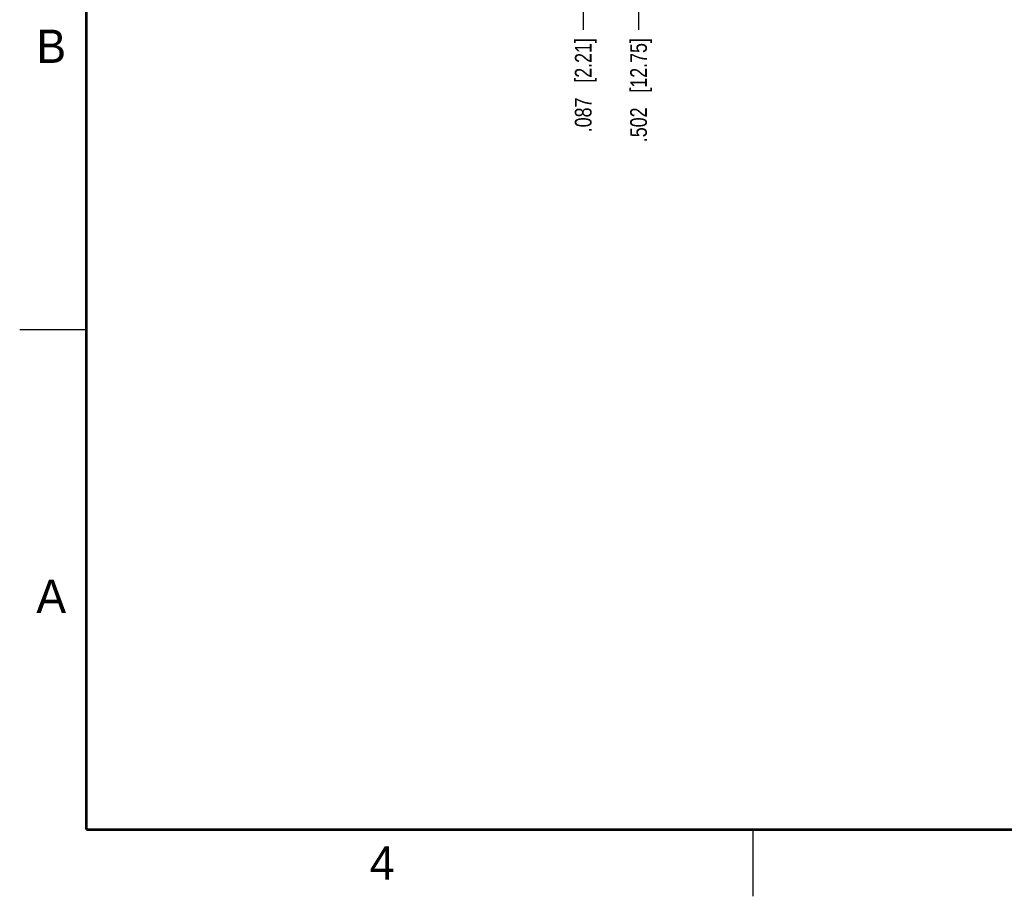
# Model space of a CAD drawing. Header units: inches. Extents: x 0 to 22, y 0 to 17.
# Tile 1 of 52: x 0 to 7.4, y 0 to 6.6. Entities that reach past the tile are written whole.
import ezdxf

# ---------------------------------------------------------------- set-up
doc = ezdxf.new("R2010")
doc.units = ezdxf.units.IN
doc.header["$LTSCALE"] = 1.21
doc.header["$MEASUREMENT"] = 0
doc.layers.get('0').update_dxf_attribs({"linetype": 'CONTINUOUS'})
doc.layers.add('DIMENSIONS', color=7, linetype='CONTINUOUS')
doc.styles.get("Standard").update_dxf_attribs({"font": 'txt', "width": 0.8})
doc.styles.add('TEXTSTYLE_2', font='txt')
doc.dimstyles.new('DIMSTYLE_1', dxfattribs={"dimtxt": 0.125, "dimasz": 0.18, "dimexe": 0.18, "dimexo": 0.0625, "dimgap": 0.09, "dimtad": 0, "dimtih": 1, "dimtoh": 1, "dimdec": 3, "dimzin": 4, "dimdsep": 46, "dimtxsty": 'STANDARD', "dimblk": '_FILLED', "dimblk1": '_FILLED', "dimblk2": '_FILLED', "dimcen": 0.09, "dimadec": 0, "dimazin": 0, "dimtp": 0.01, "dimtm": 0.01, "dimtfac": 1, "dimtdec": 3, "dimtofl": 0, "dimtmove": 0, "dimatfit": 3, "dimldrblk": '_FILLED', "dimfxl": 1, "dimtolj": 1, "dimtzin": 4, "dimarcsym": 0})

# ---------------------------------------------------------------- blocks, each defined once
blk = doc.blocks.new('*D20')
at = {"layer": 'DIMENSIONS', "color": 2, "linetype": 'CONTINUOUS'}
blk.add_line((4.6412, 6.8701), (4.6412, 6.4987), dxfattribs=at)
at = {"layer": 'DIMENSIONS', "color": 2, "linetype": 'CONTINUOUS', "insert": (4.5787, 6.4362), "char_height": 0.125, "width": 1.225, "attachment_point": 3, "rotation": 90, "line_spacing_factor": 0.9}
blk.add_mtext('.502{\\Ftxt.shx;\\W1.000000;\\H0.125000; }[12.75]', dxfattribs=at)
blk = doc.blocks.new('_FILLED')
at = {"color": 0, "linetype": 'BYBLOCK'}
blk.add_solid([(0, 0), (-1, 0.174), (-1, -0.174)], dxfattribs=at)
blk = doc.blocks.new('*D21')
at = {"layer": 'DIMENSIONS', "color": 2, "linetype": 'CONTINUOUS'}
blk.add_line((4.2262, 7.4701), (4.2262, 6.4987), dxfattribs=at)
at = {"layer": 'DIMENSIONS', "color": 2, "linetype": 'CONTINUOUS', "insert": (4.1637, 6.4362), "char_height": 0.125, "width": 1.125, "attachment_point": 3, "rotation": 90, "line_spacing_factor": 0.9}
blk.add_mtext('.087{\\Ftxt.shx;\\W1.000000;\\H0.125000; }[2.21]', dxfattribs=at)

msp = doc.modelspace()

# ---------------------------------------------------------------- linework, layer by layer
at = {"color": 2, "linetype": 'CONTINUOUS'}
for p, q in [((0, 4.25), (0.5, 4.25)), ((5.5, 0), (5.5, 0.5))]:
    msp.add_line(p, q, dxfattribs=at)
at = {"color": 7, "linetype": 'CONTINUOUS', "const_width": 0.02}
for points in [[(0.5, 16.5), (0.5, 0.5)], [(0.5, 0.5), (21.5, 0.5)]]:
    msp.add_lwpolyline(points, dxfattribs=at)

# ---------------------------------------------------------------- texts
at = {"color": 2, "linetype": 'CONTINUOUS', "char_height": 0.25, "width": 0.25, "attachment_point": 1, "line_spacing_factor": 0.9, "style": 'TEXTSTYLE_2'}
for s, insert in [('B', (0.125, 6.5)), ('A', (0.125, 2.375)), ('4', (2.625, 0.375))]:
    msp.add_mtext(s, dxfattribs=dict(at, insert=insert))

# ---------------------------------------------------------------- dimensions: what is measured, and where the dimension line sits
at = {"layer": 'DIMENSIONS', "color": 2, "linetype": 'CONTINUOUS'}
for feature_location, offset, origin, picture, middle in [((4.2262, 7.4701), (0, -0.9713), (4.1392, 7.5326), '*D21', (4.3383, 5.6502)), ((4.6412, 6.8701), (0, -0.3713), (4.1392, 6.9326), '*D20', (4.7757, 5.6002))]:
    dim = msp.add_ordinate_dim(feature_location=feature_location, offset=offset, dtype=1, origin=origin, dimstyle='DIMSTYLE_1', dxfattribs=at)
    dim.commit()
    dim.dimension.update_dxf_attribs({"geometry": picture, "text_midpoint": middle})

doc.saveas('drawing.dxf')
